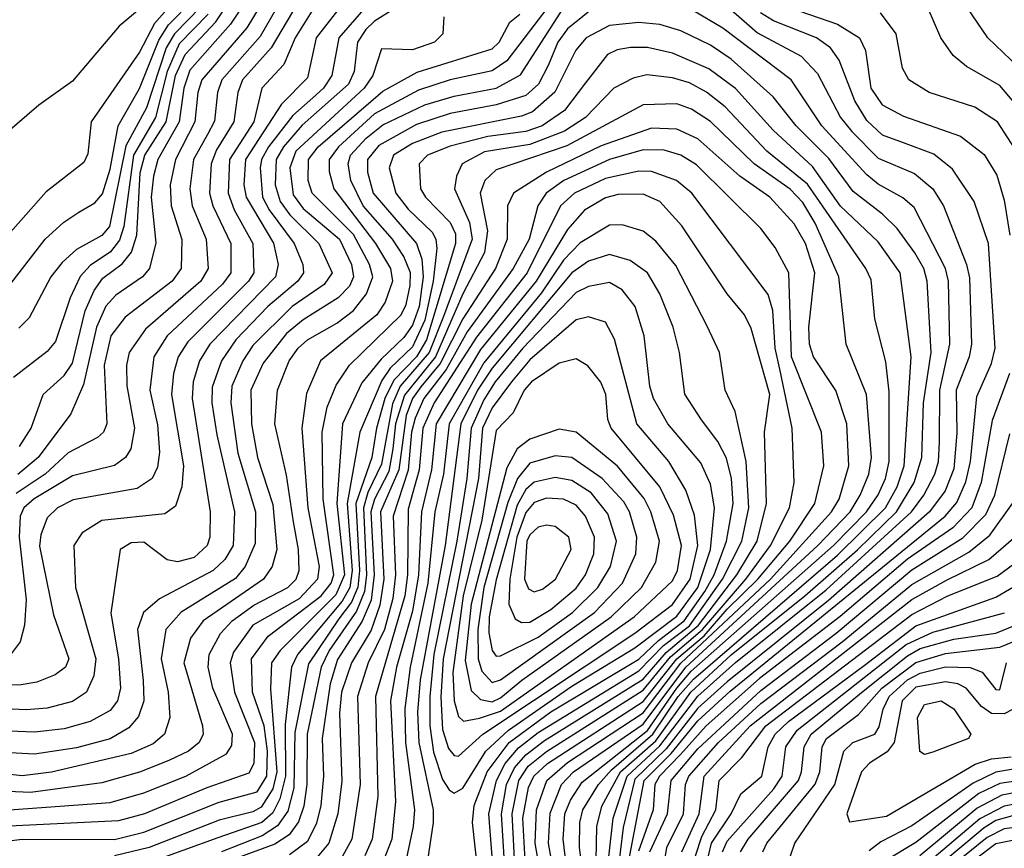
# Model space of a CAD drawing. Extents: x 997026 to 1115308, y 536381 to 619039.
# Tile 120 of 256: x 1014989 to 1017335, y 570473 to 572448. Entities that reach past the tile are written whole.
import ezdxf

# ---------------------------------------------------------------- set-up
doc = ezdxf.new("R2010")
doc.units = 0

msp = doc.modelspace()

# ---------------------------------------------------------------- linework, layer by layer
at = {"layer": '0CON20XD'}
for points in [[(1015582.3, 572575), (1015492, 572438), (1015395, 572328.3), (1015380.4, 572285), (1015369.5, 572205), (1015318.3, 572115), (1015307.9, 572075), (1015302.3, 572025), (1015313.8, 571916.2), (1015298.7, 571855), (1015282.4, 571835), (1015218.3, 571791.7), (1015194.3, 571765.7), (1015172.2, 571715), (1015141.5, 571578.5), (1015110.9, 571509.1), (1015033.4, 571405), (1014985, 571364.4)], [(1014989, 571431), (1015017, 571475), (1015045.5, 571554.5), (1015095, 571600.4), (1015115, 571629.2), (1015145.4, 571754.6), (1015167, 571803), (1015187.8, 571832.2), (1015233.3, 571866.7), (1015255.6, 571894.4), (1015268.2, 571935), (1015276.5, 572083.5), (1015287.7, 572125), (1015338.3, 572205), (1015361, 572315), (1015383.8, 572365), (1015456.9, 572443.1), (1015552.4, 572587.6)], [(1015652.5, 572565), (1015562, 572408), (1015471.1, 572305), (1015460.4, 572275), (1015453.2, 572206.8), (1015436.7, 572175), (1015403.6, 572115), (1015394.6, 572045), (1015400.1, 572005), (1015433.8, 571925), (1015438.1, 571855), (1015421.2, 571825), (1015289.4, 571710.6), (1015250.6, 571655), (1015243.6, 571625), (1015244.6, 571575.4), (1015263, 571475), (1015253.9, 571425), (1015241.4, 571405), (1015215, 571385.6), (1015115, 571360.6), (1015023.9, 571306.1), (1014999.1, 571285), (1014990.2, 571265), (1014988.1, 571215), (1015004.9, 571065.1), (1015000.6, 571005), (1014990.5, 570965), (1014966.6, 570933.4)], [(1015612.5, 572565), (1015530.9, 572429.2), (1015423.5, 572305), (1015413.9, 572275), (1015406.8, 572205), (1015360.4, 572115), (1015347.7, 572055), (1015350.3, 572005), (1015375.9, 571924.1), (1015374.5, 571855), (1015352.5, 571825), (1015240.5, 571739.5), (1015206.9, 571695), (1015190.9, 571625), (1015197.2, 571485), (1015188.9, 571465), (1015175, 571452.7), (1015105, 571416.2), (1015049.9, 571365), (1014981.3, 571318.7)], [(1015677.9, 572532.1), (1015588.7, 572381.3), (1015520.6, 572305), (1015509.4, 572275), (1015500, 572205), (1015458, 572138), (1015445.3, 572105), (1015441.9, 572035), (1015449.6, 572005), (1015492.2, 571915), (1015492.6, 571845), (1015472.4, 571817.6), (1015341, 571695), (1015308.8, 571645), (1015299.1, 571565), (1015317.8, 571482.2), (1015322.5, 571417.5), (1015318.1, 571381.9), (1015305.1, 571354.9), (1015269.1, 571330.9), (1015116.6, 571303.4), (1015079.4, 571285), (1015055, 571260.9), (1015039.5, 571220.5), (1015036.8, 571193.2), (1015069.9, 571029.9), (1015106.8, 570925), (1015098.4, 570905), (1015073.7, 570886.3), (1015030.5, 570869.5), (1014993.1, 570863.1)], [(1015376.2, 572515), (1015310.4, 572439.6), (1015275, 572371.3), (1015159.7, 572205), (1015151.5, 572128.5), (1015141.9, 572108.1), (1015052.1, 572037.9), (1014906.7, 571873.3)], [(1015819.7, 572485), (1015749.9, 572405), (1015733, 572315), (1015713, 572285), (1015687.7, 572262.3), (1015640.2, 572219.8), (1015582.6, 572145), (1015565.4, 572115), (1015562.1, 572095), (1015568.3, 572025), (1015583.9, 571995), (1015643.6, 571915), (1015663.9, 571865), (1015665.8, 571845), (1015652.2, 571825), (1015580.4, 571765), (1015504.1, 571685), (1015470.5, 571635), (1015447.9, 571572.1), (1015447.3, 571535), (1015458.8, 571458.8), (1015501.5, 571275), (1015497.9, 571195), (1015478.4, 571161.6), (1015450.4, 571135), (1015322.6, 571067.4), (1015284.3, 571035), (1015270.2, 570995), (1015283.5, 570873.5), (1015285.5, 570825), (1015272.8, 570787.2), (1015249.8, 570760.2), (1015205, 570734), (1015125, 570712.6), (1015025, 570697.6), (1014835, 570708)], [(1015915.2, 572495), (1015835, 572444.9), (1015814.1, 572425), (1015794.6, 572395), (1015786.3, 572325), (1015772.5, 572295), (1015662.7, 572197.3), (1015617.9, 572145), (1015600.7, 572115), (1015597.9, 572055), (1015609.9, 572015), (1015633.1, 571983.1), (1015702, 571915), (1015734.2, 571845), (1015715, 571817.1), (1015639, 571765), (1015545, 571671.8), (1015520.7, 571635), (1015495.1, 571575), (1015492.4, 571535), (1015509.5, 571415), (1015551.1, 571275), (1015550.3, 571199.7), (1015526.3, 571145), (1015503.6, 571116.4), (1015374, 571036), (1015337.8, 570995), (1015326.7, 570925), (1015343.4, 570845), (1015347, 570785), (1015334.6, 570745.4), (1015307.6, 570722.5), (1015255, 570698.9), (1015065, 570654.7), (1014995, 570645.6), (1014878.8, 570658.8)], [(1015761.3, 572488.7), (1015696.2, 572405), (1015675, 572309.8), (1015612.9, 572247.1), (1015527.8, 572115), (1015523.3, 572055), (1015528.8, 572025), (1015594, 571916), (1015605.1, 571864.8), (1015599, 571835), (1015442.6, 571675), (1015417.8, 571635), (1015402.4, 571585), (1015400.5, 571545), (1015442.9, 571275), (1015442.8, 571215), (1015435.9, 571195), (1015405, 571166.4), (1015365.6, 571155.6), (1015341.1, 571161.1), (1015285, 571202.7), (1015255, 571201.1), (1015228.9, 571185), (1015206.3, 571033.7), (1015224.9, 570925), (1015229.7, 570855), (1015222.5, 570825), (1015205, 570801.5), (1015157.7, 570775), (1015095, 570757.9), (1015025, 570749.7), (1014945, 570753.3)], [(1014947.5, 571792.5), (1015050.3, 571925), (1015094.3, 571965.7), (1015130.5, 571989.5), (1015168.1, 572011.9), (1015187, 572033), (1015205, 572092.3), (1015224.4, 572195.6), (1015275, 572284.3), (1015320.6, 572399.4), (1015344.2, 572435.8), (1015401.7, 572495)], [(1016367.5, 572485), (1016295, 572426.6), (1016271.7, 572395), (1016248.8, 572338.8), (1016225.7, 572295), (1016195, 572268), (1016125, 572245.3), (1016015, 572224.5), (1015935, 572198.7), (1015845, 572148.4), (1015817.8, 572115), (1015817.8, 572085), (1015831.3, 572035), (1015934.9, 571915), (1015947.5, 571877.5), (1015951, 571835), (1015940.9, 571765), (1015925, 571720.5), (1015905, 571690.9), (1015850.6, 571639.4), (1015805, 571582.8), (1015758.8, 571485), (1015745.1, 571295), (1015763, 571125), (1015742.6, 571077.4), (1015609.9, 570945), (1015589.6, 570915), (1015587.3, 570852.7), (1015602.2, 570655), (1015592.9, 570615), (1015565, 570571.1), (1015545, 570560.2), (1015465, 570540.3), (1015297.6, 570475), (1015215.1, 570455.1)], [(1016665, 572489.5), (1016747.2, 572417.2), (1016851.5, 572361.5), (1016890.3, 572320.3), (1016945.1, 572215), (1016971.9, 572181.9), (1017035, 572118.3), (1017121.4, 572081.4), (1017164.8, 572045), (1017190.3, 572005), (1017245.7, 571865), (1017252.6, 571832.6), (1017257.2, 571675), (1017252, 571645), (1017220.9, 571565), (1017222.6, 571462.6), (1017215, 571377.9), (1017194.4, 571325), (1017157, 571275), (1016916.3, 571063.7), (1016675, 570870.3), (1016605, 570807.3), (1016529.5, 570710.5), (1016455, 570637.9), (1016427.7, 570522.3), (1016412.7, 570405)], [(1017387.7, 572317.7), (1017296.2, 572405), (1017235.2, 572495)], [(1015689.4, 572475), (1015645.6, 572405), (1015618.8, 572341.2), (1015566, 572285), (1015546.9, 572205), (1015489.2, 572115), (1015486.1, 572035), (1015500.5, 571995), (1015545.1, 571915), (1015547.4, 571845), (1015534.3, 571825), (1015389.8, 571680.2), (1015367.1, 571645), (1015355.7, 571605), (1015351.5, 571555), (1015379.9, 571385), (1015375.4, 571334.6), (1015361, 571289), (1015335, 571270.5), (1015185.1, 571254.9), (1015138.4, 571225), (1015118.6, 571195), (1015122.6, 571095), (1015170.7, 570925), (1015166, 570884), (1015148.4, 570845), (1015115, 570822.8), (1015055, 570806.9), (1015005, 570803), (1014905, 570807.7)], [(1014906.2, 570483.8), (1014995, 570494.7), (1015215, 570494.3), (1015285, 570511.7), (1015465, 570583.3), (1015555, 570607.5), (1015578.2, 570645), (1015579.8, 570705), (1015572.2, 570765), (1015544, 570845), (1015542, 570925), (1015581.4, 570978.6), (1015707.5, 571075), (1015731.2, 571105), (1015738.1, 571125), (1015712.5, 571305), (1015710.3, 571465), (1015721.9, 571525), (1015743.1, 571576.9), (1015775.1, 571624.9), (1015898.6, 571745), (1015910.3, 571769.8), (1015919.4, 571815), (1015920.4, 571845), (1015905, 571883.5), (1015877.4, 571925), (1015807.9, 572005), (1015778.8, 572065), (1015772, 572105), (1015777.8, 572125), (1015815, 572165.7), (1015855, 572197.5), (1015955, 572245.7), (1016025, 572266.1), (1016125, 572285.1), (1016182.8, 572317.2), (1016284.5, 572475)], [(1016245.1, 572474.9), (1016150, 572350), (1016115, 572326.1), (1016015, 572304.9), (1015939.8, 572280.2), (1015835, 572224.3), (1015748.8, 572145), (1015726.8, 572115), (1015726.6, 572086.7), (1015738.1, 572045), (1015837.3, 571915), (1015873, 571855), (1015877.3, 571825), (1015860.4, 571775), (1015840.2, 571745), (1015706, 571635), (1015673.1, 571556.9), (1015661.5, 571475), (1015676.3, 571285), (1015702.8, 571145), (1015699.1, 571115), (1015655, 571067.8), (1015545, 571005.1), (1015499, 570941), (1015490.9, 570915), (1015501.4, 570845), (1015549, 570725), (1015547.3, 570675), (1015535, 570652), (1015435, 570617.6), (1015286.6, 570555), (1015225, 570538.9), (1014915, 570523.6)], [(1015275, 572473.1), (1015226.8, 572433.2), (1015115, 572302.1), (1015035, 572244.5), (1014954.7, 572175.3)], [(1014965.1, 570565.1), (1015205, 570582.1), (1015285, 570605.1), (1015385, 570645.1), (1015481.9, 570698.1), (1015495, 570718.5), (1015496.4, 570745), (1015449.9, 570855), (1015438.2, 570905), (1015441.1, 570935), (1015467.7, 570985), (1015495.8, 571015), (1015547.3, 571052.7), (1015628, 571095), (1015648.5, 571115), (1015655.4, 571135), (1015653.7, 571185), (1015641.6, 571251.6), (1015625, 571362.9), (1015597.6, 571485), (1015604, 571565), (1015631.8, 571635), (1015652.8, 571665), (1015675.5, 571685.5), (1015745, 571725.1), (1015784.6, 571755.4), (1015815.4, 571794.6), (1015830.9, 571835), (1015822.5, 571865), (1015785, 571936.2), (1015686, 572035), (1015676.4, 572065), (1015677.7, 572115), (1015700.7, 572145), (1015855, 572278), (1015936.8, 572323.2), (1016115, 572378.6), (1016131.7, 572395), (1016157.3, 572442.7), (1016181.2, 572461.2)], [(1015438.4, 572461.6), (1015369.6, 572390.4), (1015340.5, 572325), (1015313, 572215), (1015260.2, 572125), (1015237.4, 571955), (1015227.5, 571922.5), (1015205.4, 571895), (1015157.7, 571862.3), (1015133.7, 571836.3), (1015109.6, 571785), (1015075, 571681.2), (1015055, 571657.6), (1014974.3, 571595.7)], [(1015421.2, 572478.8), (1015358.3, 572415), (1015338.4, 572381.6), (1015291.5, 572238.5), (1015242, 572148), (1015203.1, 571955), (1015185, 571933.5), (1015125, 571900.9), (1015090.4, 571869.6), (1015063.6, 571835), (1015012.2, 571737.8), (1014987.2, 571712.8)], [(1016384.7, 570375), (1016403.1, 570545), (1016436.7, 570645), (1016515, 570717.7), (1016605, 570835.6), (1016695, 570916.3), (1016911, 571089), (1017114.2, 571275), (1017143.8, 571315), (1017169.8, 571365), (1017178.4, 571395), (1017181, 571441), (1017181.9, 571565), (1017206, 571675), (1017202.1, 571825), (1017195.4, 571855), (1017120.4, 572000.4), (1017093.9, 572023.9), (1017035, 572056.1), (1017008.2, 572078.2), (1016900.4, 572195), (1016827.3, 572305), (1016665, 572428.5), (1016595, 572469.5)], [(1016439, 570435), (1016477, 570635), (1016541.3, 570698.7), (1016605, 570777.1), (1016682.4, 570847.6), (1017194.4, 571265), (1017222.2, 571297.8), (1017243.6, 571346.4), (1017254.6, 571395), (1017269.9, 571550.1), (1017305, 571628.9), (1017313.6, 571665), (1017297.8, 571915), (1017263.5, 572015), (1017212, 572092), (1017167.6, 572127.6), (1017095.5, 572155), (1017045, 572172.7), (1017007.6, 572207.7), (1016979.6, 572255), (1016941.7, 572351.7), (1016921.4, 572381.4), (1016887.6, 572405), (1016785.9, 572445.9), (1016754.5, 572465)], [(1016825, 572476.8), (1016937.9, 572437.9), (1016990.7, 572405), (1017004.4, 572375), (1017017.6, 572285), (1017044.4, 572245), (1017095, 572218.3), (1017230.7, 572170.7), (1017287.1, 572127.1), (1017317.8, 572077.8), (1017335, 572018.1), (1017348.9, 571935)], [(1017368.2, 572128.2), (1017319.5, 572205), (1017265, 572239.6), (1017156.7, 572275), (1017107.7, 572305), (1017092.9, 572332.9), (1017077.8, 572415), (1017040.8, 572465)], [(1017389.3, 572215), (1017325, 572291.1), (1017245, 572336.5), (1017213.3, 572363.3), (1017184.1, 572405), (1017154.3, 572475)], [(1016000, 572455), (1015997.7, 572415), (1015977.7, 572395), (1015925, 572376.2), (1015851.4, 572378.6), (1015830.7, 572315), (1015810.2, 572285), (1015647.1, 572135), (1015633.4, 572095), (1015640.7, 572030.7), (1015665, 571997.9), (1015751.1, 571925), (1015780, 571865), (1015785.1, 571835), (1015775, 571813.4), (1015748.4, 571785), (1015665, 571732.7), (1015625, 571699.9), (1015569.8, 571629.8), (1015540.2, 571565), (1015541.8, 571485), (1015555.9, 571405), (1015592.6, 571292.6), (1015601.8, 571185), (1015591.2, 571145), (1015570, 571115), (1015426.7, 571015), (1015396, 570974), (1015380.9, 570915), (1015425.2, 570765), (1015426.5, 570745), (1015417.2, 570725), (1015391.4, 570705), (1015345, 570682.2), (1015275, 570654.9), (1015185, 570629.5), (1015015, 570606.2), (1014855, 570613.4)], [(1016361.1, 570365), (1016364.3, 570525), (1016376.8, 570573.2), (1016421.1, 570655), (1016505, 570729.3), (1016588.5, 570845), (1016685, 570933.9), (1016860.3, 571075), (1016985.3, 571184.7), (1017078.7, 571275), (1017120.4, 571345), (1017138.7, 571405), (1017143.2, 571535), (1017161.4, 571655), (1017151.9, 571825), (1017144.1, 571855), (1017122.3, 571892.3), (1017080.2, 571950.2), (1017045.2, 571985), (1016975, 572038.9), (1016917.4, 572117.4), (1016839.8, 572195), (1016784.5, 572264.5), (1016685, 572354.3), (1016635, 572387.8), (1016565, 572421.8), (1016515, 572436.9), (1016465, 572441.7), (1016395, 572434.1), (1016339.1, 572405), (1016314.5, 572375.5), (1016264.1, 572275.9), (1016211.3, 572228.7), (1016185, 572218.6), (1015995, 572179.9), (1015925, 572153.5), (1015880.3, 572125), (1015869.5, 572095), (1015885.7, 572035), (1015915, 571997), (1015972.1, 571942.1), (1015981.2, 571925), (1015983.1, 571903.1), (1015974.9, 571825), (1015955, 571732), (1015925, 571668.5), (1015872.3, 571617.7), (1015851.9, 571588.1), (1015799.8, 571465), (1015769.9, 571295), (1015781.7, 571135), (1015776, 571095), (1015757.8, 571062.2), (1015651.7, 570935), (1015637.2, 570905), (1015622, 570768), (1015622.8, 570645), (1015609.3, 570590.7), (1015592.4, 570557.6), (1015566.5, 570535), (1015461.8, 570498.2), (1015295, 570437.4)], [(1016337.7, 570365), (1016323.5, 570475), (1016324.3, 570535), (1016331.1, 570565), (1016368.8, 570625), (1016399.7, 570660.3), (1016498.3, 570745), (1016558.7, 570835), (1016595, 570876.3), (1016938.1, 571171.9), (1017052.5, 571285), (1017080.4, 571335), (1017096.8, 571385), (1017113.7, 571645), (1017087.7, 571845), (1017035, 571918.5), (1016945, 572003.9), (1016878.3, 572098.3), (1016784.9, 572184.9), (1016694.6, 572284.6), (1016631.2, 572331.2), (1016545, 572368.9), (1016485, 572382.3), (1016445, 572381.7), (1016413.4, 572376.6), (1016390, 572365), (1016337.5, 572297.5), (1016287.8, 572232.2), (1016234.4, 572195.6), (1016195, 572182), (1016105, 572170.2), (1016015, 572146.7), (1015961.1, 572125), (1015941.4, 572105), (1015944.4, 572045), (1015956.7, 572025), (1016015.1, 571965), (1016027.6, 571937.6), (1016027.8, 571915), (1015958.8, 571685), (1015935, 571644.9), (1015880.6, 571589.4), (1015859.1, 571545), (1015839.7, 571475), (1015828.7, 571405), (1015790.6, 571295), (1015798.7, 571135), (1015794.8, 571095.2), (1015780.3, 571059.7), (1015749.7, 571020.3), (1015677.5, 570912.5), (1015645, 570748.9), (1015642.6, 570617.4), (1015628.4, 570561.6), (1015603.7, 570526.3), (1015567.1, 570502.9), (1015470.4, 570465)], [(1016289.4, 570455), (1016284.4, 570495), (1016288.6, 570555), (1016301.8, 570588.2), (1016329.3, 570630.7), (1016485, 570754), (1016554.9, 570855.1), (1016589.7, 570895), (1016928.6, 571195), (1017007, 571275), (1017035, 571315.6), (1017052.5, 571355), (1017061.5, 571395), (1017061.3, 571561.3), (1017053, 571633), (1017026.6, 571735), (1017018, 571828), (1017005.2, 571855), (1016866.2, 572056.2), (1016769.5, 572135), (1016670.6, 572240.6), (1016625.6, 572275.6), (1016585, 572297.7), (1016545, 572310), (1016483.3, 572316.7), (1016451.3, 572308.7), (1016405.3, 572285), (1016337.9, 572215), (1016287.7, 572182.3), (1016205, 572150.5), (1016097, 572133), (1016043.8, 572105), (1016029.8, 572075), (1016025.5, 572045), (1016061.3, 571965), (1016067.5, 571925), (1015999.4, 571740.6), (1015965, 571655), (1015895.7, 571575), (1015877.3, 571532.7), (1015851.3, 571388.7), (1015818.9, 571321.1), (1015808.5, 571285), (1015815.8, 571125), (1015811.1, 571085), (1015791.6, 571038.4), (1015726.7, 570945), (1015707.7, 570905), (1015674.1, 570745), (1015673.6, 570625), (1015666.6, 570573.4), (1015653.8, 570536.2), (1015631.5, 570505), (1015597.3, 570482.7), (1015345, 570390.1)], [(1016256.8, 570445), (1016249.7, 570485), (1016253.1, 570556.9), (1016280.2, 570625), (1016309.1, 570655), (1016475, 570769.4), (1016576.8, 570905), (1016891.5, 571195), (1016968, 571275), (1016992.2, 571315), (1017012.4, 571365), (1017019.4, 571405), (1017006.8, 571555), (1016958.3, 571675), (1016940.9, 571835), (1016885, 571963.3), (1016855, 572012.2), (1016825, 572044.6), (1016739.5, 572105), (1016635, 572205.8), (1016590, 572235), (1016555, 572247.7), (1016475, 572245.5), (1016292.7, 572147.3), (1016125, 572090.2), (1016097.5, 572065), (1016086.3, 572035), (1016104.1, 571945), (1016096.8, 571893.2), (1016045, 571795.2), (1015979.9, 571645), (1015906.4, 571553.6), (1015884.8, 571485), (1015878.3, 571425), (1015868.8, 571371.2), (1015834.7, 571305.3), (1015826.4, 571275), (1015834.2, 571125), (1015826.6, 571065), (1015805.8, 571014.2), (1015747, 570923), (1015728.8, 570865), (1015710.5, 570735), (1015713.4, 570645), (1015706.8, 570575), (1015696.7, 570533.3), (1015675, 570489.4), (1015632.3, 570457.7)], [(1016226.2, 570435), (1016217.4, 570485), (1016220.5, 570565), (1016245.1, 570635), (1016295, 570677.7), (1016475, 570795.9), (1016565, 570914.7), (1016778.3, 571115), (1016923.4, 571275), (1016941.9, 571305), (1016965.1, 571385), (1016959.9, 571485), (1016934.4, 571564.4), (1016881.2, 571645), (1016871.6, 571675), (1016869.4, 571715), (1016883.8, 571845), (1016861.9, 571915), (1016835, 571961.9), (1016776.7, 572025), (1016705.3, 572075.3), (1016605, 572164.5), (1016555, 572187.4), (1016495, 572189.9), (1016375, 572148), (1016244.8, 572085.2), (1016165.7, 572035), (1016151.5, 572005), (1016151.1, 571925), (1016123, 571855), (1016045, 571734.9), (1015991.2, 571628.8), (1015945, 571573.3), (1015925.6, 571545), (1015910.6, 571505), (1015892.5, 571375), (1015849.3, 571275), (1015857.1, 571115), (1015847.6, 571052.4), (1015826.9, 570993.1), (1015779.7, 570915), (1015755.8, 570845), (1015751.2, 570795), (1015756.7, 570633.3), (1015747.4, 570555), (1015725.9, 570485), (1015698.3, 570451.7)], [(1016194.1, 570445), (1016188.6, 570545), (1016201.7, 570618.3), (1016214.2, 570645), (1016247.2, 570675), (1016475, 570822.9), (1016555, 570925), (1016620.2, 570979.8), (1016675, 571043.5), (1016748.3, 571115), (1016824.3, 571205), (1016884.3, 571295), (1016905.2, 571385), (1016899.8, 571465), (1016828.4, 571645), (1016821.9, 571845), (1016789.5, 571905), (1016755, 571950.9), (1016602.1, 572102.1), (1016565, 572125.2), (1016525, 572137), (1016475, 572138.1), (1016395, 572114.7), (1016286.3, 572065), (1016244.2, 572035), (1016224, 572005), (1016203, 571925), (1016164.9, 571855), (1016055.8, 571704.2), (1016005.3, 571614.7), (1015952.4, 571545), (1015931.4, 571498.6), (1015922.9, 571465), (1015915.4, 571374.6), (1015879.1, 571265), (1015884.9, 571125), (1015878.4, 571068.4), (1015858.4, 570995), (1015820, 570915), (1015794, 570835), (1015800.7, 570625), (1015780.5, 570495), (1015757.4, 570452.6)], [(1016168.1, 570448.1), (1016163.2, 570555), (1016178.8, 570635), (1016201.3, 570668.7), (1016245, 570704.2), (1016475, 570849.7), (1016540.1, 570929.9), (1016616.3, 570995), (1016719.5, 571115), (1016778.3, 571195), (1016823.4, 571285), (1016834.8, 571345), (1016829.7, 571475), (1016800.4, 571615), (1016789.4, 571665), (1016784.3, 571755), (1016773, 571793), (1016590.8, 572035), (1016554.7, 572064.7), (1016495, 572086.5), (1016465, 572086.9), (1016385, 572069.7), (1016311.2, 572035), (1016278, 572005), (1016198.8, 571845), (1016078.1, 571691.9), (1015976.8, 571535), (1015949.7, 571475), (1015941.3, 571375), (1015915, 571281.8), (1015913.4, 571125), (1015907.2, 571075), (1015837.3, 570835), (1015843.1, 570596.9), (1015829.2, 570495), (1015811.6, 570455)], [(1016145.6, 570425.6), (1016137.4, 570555), (1016149.7, 570625), (1016168.3, 570665), (1016195, 570696), (1016239.8, 570730.2), (1016475, 570876.4), (1016529.8, 570940.2), (1016606.6, 571005), (1016698.1, 571125), (1016746.5, 571205), (1016769.1, 571295), (1016763.9, 571465), (1016776.4, 571555), (1016732.1, 571712.1), (1016716.7, 571745), (1016674.9, 571794.9), (1016566.9, 571956.9), (1016514.7, 572015), (1016475, 572032.8), (1016415, 572031.8), (1016385, 572024), (1016335, 571994.1), (1016295, 571948.1), (1016219.8, 571825), (1016087.6, 571662.4), (1015982, 571485), (1015970.5, 571375), (1015946.4, 571275), (1015939.9, 571125), (1015925, 571038.6), (1015887.2, 570905), (1015872.6, 570825), (1015884.7, 570585), (1015875.8, 570495), (1015855.9, 570444.1)], [(1016121.6, 570371.6), (1016107.2, 570555), (1016125.6, 570635), (1016146.5, 570675), (1016177.7, 570712.3), (1016225, 570749.4), (1016465, 570895.8), (1016523.8, 570956.2), (1016585, 571003.6), (1016664.2, 571115), (1016709.7, 571205), (1016726.8, 571285), (1016720.7, 571395), (1016694.5, 571514.5), (1016670.6, 571565), (1016656.6, 571655), (1016627.6, 571717.6), (1016552.4, 571862.4), (1016505, 571920.5), (1016475, 571944.3), (1016425, 571959.1), (1016395, 571958.3), (1016325, 571916.3), (1016285, 571875.1), (1016232.6, 571797.4), (1016095, 571630.7), (1016012.4, 571485), (1015999.6, 571365), (1015978.9, 571275), (1015961.6, 571105), (1015919.4, 570905), (1015906.7, 570806.7), (1015908.4, 570725), (1015930.1, 570565), (1015927.3, 570525), (1015905.6, 570424.4)], [(1016085.5, 570375), (1016068.5, 570535), (1016072.3, 570575), (1016103.1, 570655), (1016156, 570725), (1016255, 570798.2), (1016465, 570924.3), (1016511.2, 570968.8), (1016572.8, 571015), (1016622.2, 571085), (1016644, 571125), (1016673.5, 571205), (1016689.6, 571295), (1016685.1, 571355), (1016673.2, 571403.2), (1016652.8, 571442.8), (1016614.3, 571494.3), (1016574, 571556), (1016561.9, 571655), (1016546.7, 571715), (1016514.9, 571794.9), (1016485.1, 571845.1), (1016444.1, 571874.1), (1016395, 571888.9), (1016345, 571872.4), (1016305, 571844.6), (1016115, 571617.5), (1016080.1, 571565), (1016040.9, 571485), (1016002.8, 571195), (1015943.4, 570875), (1015937.4, 570797.4), (1015940.2, 570725), (1015974.9, 570565), (1015974.9, 570535), (1015950.8, 570375)], [(1016025, 570604.8), (1016045, 570616.7), (1016099.8, 570705), (1016153.9, 570755), (1016305, 570859.9), (1016455, 570950.7), (1016555, 571026.4), (1016604.9, 571095), (1016635.2, 571185), (1016645.1, 571285), (1016635, 571341.5), (1016612.1, 571392.1), (1016534, 571485), (1016499.7, 571545), (1016490.6, 571575), (1016477.4, 571695), (1016455.6, 571765), (1016425, 571804.3), (1016395, 571821.5), (1016345, 571812.6), (1016315, 571798), (1016188.4, 571665), (1016122.2, 571585), (1016095, 571542.2), (1016064.9, 571475), (1016055.2, 571355), (1016031.3, 571205), (1015976, 570935), (1015966.4, 570835), (1015966.4, 570765), (1015975, 570702.2), (1015996.8, 570636.8), (1016012.4, 570612.4), (1016025, 570604.8)], [(1016035, 570692.5), (1016092.7, 570745), (1016455, 570985.6), (1016545, 571054.5), (1016586.9, 571115), (1016605.1, 571195), (1016597.1, 571267.1), (1016577, 571327), (1016536.5, 571395), (1016459.8, 571485), (1016406.7, 571686.7), (1016385, 571727.3), (1016345, 571740), (1016315, 571732.7), (1016205, 571637.6), (1016161.2, 571585), (1016115, 571522.9), (1016092.1, 571475), (1016082.6, 571355), (1015998.2, 570925), (1015993, 570833), (1015996.5, 570756.5), (1016010.8, 570710.8), (1016025, 570694.4), (1016035, 570692.5)], [(1016046.5, 570776.5), (1016085, 570783.4), (1016135, 570799.7), (1016453.8, 571025), (1016545, 571110.4), (1016556.4, 571135), (1016566.6, 571195), (1016546.9, 571266.9), (1016514.3, 571335), (1016398.5, 571475), (1016391, 571495), (1016385.9, 571555), (1016374, 571584), (1016343.2, 571623.2), (1016315, 571639.5), (1016275, 571629.6), (1016208.9, 571585), (1016191.4, 571565), (1016165, 571511.2), (1016125, 571469.4), (1016090.4, 571255), (1016046.1, 571075), (1016021.8, 570891.8), (1016024.9, 570824.9), (1016035, 570787.3), (1016046.5, 570776.5)], [(1017347.9, 571605), (1017306.9, 571493.1), (1017280.4, 571345), (1017257.7, 571285), (1017212.7, 571237.3), (1017105, 571162.4), (1016944.4, 571025.6), (1016752.3, 570877.7), (1016625, 570765.1), (1016563.6, 570696.4), (1016513.6, 570645), (1016502.6, 570625), (1016498.7, 570565), (1016463.9, 570466.1)], [(1016115, 570822.6), (1016135, 570831.6), (1016185.9, 570874.1), (1016398.6, 571025), (1016471, 571095), (1016505.4, 571155), (1016513.8, 571205), (1016492.9, 571275), (1016477, 571307), (1016413.8, 571383.8), (1016315, 571465.2), (1016275, 571472.6), (1016205, 571448.1), (1016174.9, 571425.1), (1016149.9, 571380.2), (1016064.8, 571055), (1016051, 570921), (1016065, 570849.2), (1016087.7, 570827.7), (1016115, 570822.6)], [(1016490.5, 570465), (1016533.2, 570555), (1016541.6, 570635), (1016605, 570710.5), (1016755, 570849.3), (1016935, 570986.2), (1017115, 571136.6), (1017236.9, 571213.1), (1017291.1, 571268.9), (1017312.7, 571315), (1017348.9, 571461.1)], [(1016115, 570868.4), (1016135, 570874.6), (1016358.9, 571035), (1016425.4, 571105), (1016457.2, 571175), (1016459.9, 571215), (1016442.2, 571275), (1016429.1, 571299.1), (1016377.6, 571355), (1016305, 571404.3), (1016265, 571408.6), (1016205, 571390.8), (1016175.2, 571354.8), (1016152.2, 571297.8), (1016095.2, 571095), (1016080.7, 570995), (1016081.7, 570925), (1016090.7, 570895), (1016115, 570868.4)], [(1016125, 570931), (1016135, 570931.9), (1016225, 570976.3), (1016306.8, 571035), (1016367.1, 571095), (1016396.9, 571145), (1016411.4, 571205), (1016390.7, 571270.7), (1016350.8, 571320.8), (1016305, 571349.6), (1016265, 571356.8), (1016215, 571345.8), (1016195, 571328.7), (1016175, 571291.3), (1016125, 571112.9), (1016108.2, 571025), (1016107.1, 570987.1), (1016114.9, 570944.9), (1016125, 570931)], [(1016185, 571011.2), (1016205, 571011.8), (1016255, 571042.3), (1016315, 571093), (1016337.7, 571125), (1016357.1, 571175), (1016358.7, 571215), (1016337.8, 571265), (1016315, 571291.3), (1016285, 571305.7), (1016245, 571308), (1016215, 571297.4), (1016195, 571273.2), (1016173.6, 571215), (1016157, 571115), (1016155.1, 571055), (1016169.8, 571019.8), (1016185, 571011.2)], [(1016524.7, 570435.3), (1016531.2, 570475), (1016571.1, 570555), (1016576, 570625), (1016583.5, 570645), (1016654.5, 570725), (1016755, 570818.6), (1016949.3, 570965), (1017115, 571101.9), (1017250.9, 571179.1), (1017300.7, 571219.3), (1017355.1, 571295)], [(1016215, 571084.8), (1016235, 571091.2), (1016265.7, 571115), (1016303.3, 571185), (1016298.1, 571215), (1016265, 571240.4), (1016245, 571243.7), (1016225, 571238.5), (1016205, 571220.2), (1016197.9, 571205), (1016192.2, 571115), (1016201.7, 571091.7), (1016215, 571084.8)], [(1016567.4, 570465), (1016608.2, 570555), (1016620.1, 570645), (1016730.1, 570765), (1017115, 571066), (1017197.6, 571112.4), (1017298.2, 571161.8), (1017362.8, 571217.2)], [(1016599.4, 570455), (1016615, 570500.9), (1016648.2, 570565), (1016655.9, 570635), (1016710.4, 570689.6), (1016767.3, 570765), (1017115, 571030.4), (1017201.1, 571075), (1017318.4, 571121.6), (1017376, 571164)], [(1016630.3, 570455), (1016637.9, 570485), (1016684.9, 570555), (1016707.4, 570602.6), (1016757.5, 570645), (1016772.6, 570715), (1016789.6, 570745), (1016821.5, 570775), (1017001.3, 570908.7), (1017125, 571003.4), (1017315, 571071.9), (1017380, 571110)], [(1016664.2, 570465), (1016675, 570490.3), (1016786.4, 570615), (1016806.4, 570645), (1016815.1, 570715), (1016841.8, 570755), (1017101.3, 570958.7), (1017165, 570988.6), (1017335.9, 571034.1)], [(1016707.2, 570465), (1016725.1, 570495), (1016844.7, 570635), (1016852.2, 570655), (1016858.2, 570715), (1016875.5, 570745), (1016995, 570844.5), (1017105, 570932), (1017135, 570949.4), (1017215, 570971.4), (1017315, 570985.8), (1017395, 571018.4)], [(1016760.1, 570465), (1016769.9, 570485), (1016885, 570626), (1016896.2, 570655), (1016901.6, 570715), (1016912, 570735), (1016988.1, 570791.9), (1017044, 570855), (1017125, 570915.8), (1017195, 570937.6), (1017325, 570952.8), (1017395, 570981.1)], [(1016826, 570455), (1016836, 570485), (1016931.9, 570625), (1016952.7, 570705), (1016974.6, 570725), (1017026.7, 570745), (1017037.6, 570762.4), (1017046.5, 570805), (1017061, 570835), (1017105, 570874.5), (1017135, 570890.9), (1017195, 570905.4), (1017254.4, 570904.4), (1017282.6, 570892.6), (1017315, 570851.5), (1017325, 570850.9), (1017340.8, 570915)], [(1014993.1, 570863.1), (1014905, 570859.7)], [(1017376.4, 570815), (1017335, 570793.7), (1017305, 570794.7), (1017280.8, 570810.8), (1017244.4, 570855), (1017225, 570865.5), (1017195, 570870), (1017125, 570857.2), (1017091.8, 570825), (1017072.8, 570725), (1017056.7, 570703.3), (1017014.1, 570675.9), (1016995.4, 570655), (1016960, 570555), (1016966.5, 570536.5), (1017055, 570549.4), (1017266.3, 570673.7), (1017305, 570686.5), (1017351.5, 570691.5)], [(1017145, 570697.1), (1017133.8, 570703.8), (1017128.9, 570785), (1017145, 570816.2), (1017185, 570824.7), (1017215, 570805.4), (1017255.6, 570745), (1017250, 570735), (1017165, 570702.1), (1017145, 570697.1)], [(1017375.4, 570664.6), (1017315, 570654.9), (1017261.3, 570628.7), (1017115, 570526.6), (1017041.4, 570488.6), (1017013.3, 570466.7)], [(1017415, 570641.3), (1017325, 570627.3), (1017275, 570604), (1017125, 570487.1), (1017055, 570444.9)], [(1017405, 570614.1), (1017329.9, 570600.1), (1017271, 570569), (1017133.9, 570455)], [(1017405, 570587), (1017335, 570573.8), (1017277, 570543), (1017137.6, 570425)], [(1017355, 570550.6), (1017315, 570539.3), (1017287.8, 570522.2), (1017157.3, 570412.7)], [(1017415, 570529.9), (1017335, 570519.2), (1017295, 570499.1), (1017178.8, 570405)], [(1017395, 570499.3), (1017315, 570484), (1017195, 570393.3)]]:
    msp.add_lwpolyline(points, dxfattribs=at)

doc.saveas('drawing.dxf')
